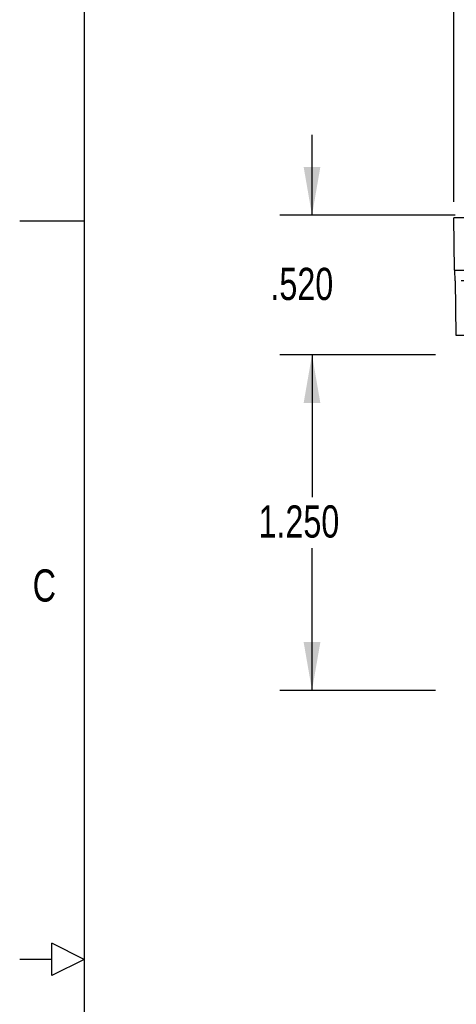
# Model space of a CAD drawing. Extents: x 0.4 to 16.6, y 0.1 to 10.9.
# Tile 15 of 22: x 0.4 to 2, y 5.3 to 9. Entities that reach past the tile are written whole.
import ezdxf

# ---------------------------------------------------------------- set-up
doc = ezdxf.new("R2010")
doc.units = 0
doc.header["$PDSIZE"] = -1
doc.linetypes.add('PHANTOM', pattern=[0.5, 0.25, -0.05, 0.05, -0.05, 0.05, -0.05])
doc.layers.get('0').update_dxf_attribs({"linetype": 'CONTINUOUS'})
doc.layers.get('DEFPOINTS').update_dxf_attribs({"linetype": 'CONTINUOUS'})
doc.styles.add('SLDTEXTSTYLE0', font='TXT', dxfattribs={"width": 0.75})
doc.dimstyles.new('SLDDIMSTYLE0', dxfattribs={"dimtxt": 0.12, "dimasz": 0.18, "dimexe": 0.12, "dimexo": 0.0625, "dimgap": 0.03, "dimtad": 0, "dimtih": 1, "dimtoh": 1, "dimdec": 3, "dimzin": 12, "dimtxsty": 'SLDTEXTSTYLE0', "dimsah": 1, "dimcen": 0.09, "dimclrd": 7, "dimclre": 7, "dimclrt": 7, "dimazin": 3, "dimtfac": 1, "dimtdec": 4, "dimtofl": 0, "dimtmove": 0, "dimatfit": 3, "dimtolj": 1, "dimtzin": 12})
doc.dimstyles.new('SLDDIMSTYLE1', dxfattribs={"dimtxt": 0.12, "dimasz": 0.18, "dimexe": 0.12, "dimexo": 0.0625, "dimgap": 0.03, "dimtad": 0, "dimtih": 1, "dimtoh": 1, "dimdec": 3, "dimzin": 4, "dimtxsty": 'SLDTEXTSTYLE0', "dimsah": 1, "dimcen": 0.09, "dimclrd": 7, "dimclre": 7, "dimclrt": 7, "dimazin": 3, "dimtfac": 1, "dimtdec": 4, "dimtofl": 0, "dimtmove": 0, "dimatfit": 3, "dimtolj": 1, "dimtzin": 12})

# ---------------------------------------------------------------- blocks, each defined once
blk = doc.blocks.new('*D14')
at = {"color": 7}
for p, q in [((1.9996, 8.3224), (1.9996, 9.2393)), ((5.8246, 8.3224), (5.8246, 9.2393)), ((1.9996, 9.1193), (3.6502, 9.1193)), ((5.8246, 9.1193), (4.1741, 9.1193))]:
    blk.add_line(p, q, dxfattribs=at)
for points in [[(1.9996, 9.1193), (2.1796, 9.0881), (2.1796, 9.1506)], [(5.8246, 9.1193), (5.6446, 9.1506), (5.6446, 9.0881)]]:
    blk.add_solid(points, dxfattribs=at)
at = {"layer": 'DEFPOINTS', "color": 7}
for p in [(1.9996, 8.2624), (5.8246, 8.2624)]:
    blk.add_point(p, dxfattribs=at)
at = {"color": 7, "insert": (3.7127, 9.1835), "char_height": 0.12, "attachment_point": 1, "style": 'SLDTEXTSTYLE0'}
blk.add_mtext('3.825', dxfattribs=at)
blk = doc.blocks.new('*D15')
at = {"color": 7}
for p, q in [((1.4703, 8.2724), (1.4703, 8.5724)), ((2.0044, 8.2724), (1.3503, 8.2724)), ((1.9311, 7.7524), (1.3503, 7.7524)), ((1.4703, 7.7524), (1.4703, 7.4524))]:
    blk.add_line(p, q, dxfattribs=at)
for points in [[(1.4703, 8.2724), (1.5015, 8.4524), (1.439, 8.4524)], [(1.4703, 7.7524), (1.439, 7.5724), (1.5015, 7.5724)]]:
    blk.add_solid(points, dxfattribs=at)
at = {"layer": 'DEFPOINTS', "color": 7}
for p in [(2.0644, 8.2724), (1.9911, 7.7524)]:
    blk.add_point(p, dxfattribs=at)
at = {"color": 7, "insert": (1.3152, 8.0765), "char_height": 0.12, "attachment_point": 1, "style": 'SLDTEXTSTYLE0'}
blk.add_mtext('.520', dxfattribs=at)
blk = doc.blocks.new('*D16')
at = {"color": 7}
for p, q in [((1.9311, 7.7524), (1.3503, 7.7524)), ((1.4703, 7.7524), (1.4703, 7.2226)), ((1.4703, 6.5024), (1.4703, 7.0322)), ((1.9311, 6.5024), (1.3503, 6.5024))]:
    blk.add_line(p, q, dxfattribs=at)
for points in [[(1.4703, 7.7524), (1.439, 7.5724), (1.5015, 7.5724)], [(1.4703, 6.5024), (1.5015, 6.6824), (1.439, 6.6824)]]:
    blk.add_solid(points, dxfattribs=at)
at = {"layer": 'DEFPOINTS', "color": 7}
for p in [(1.9911, 7.7524), (1.9911, 6.5024)]:
    blk.add_point(p, dxfattribs=at)
at = {"color": 7, "insert": (1.2708, 7.1915), "char_height": 0.12, "attachment_point": 1, "style": 'SLDTEXTSTYLE0'}
blk.add_mtext('1.250', dxfattribs=at)

msp = doc.modelspace()

# ---------------------------------------------------------------- linework, layer by layer
at = {"color": 7, "linetype": 'CONTINUOUS'}
for p, q in [((0.62, 10.62), (0.62, 0.38)), ((2.0013, 8.0674), (1.9996, 8.2624)), ((5.8246, 8.2624), (1.9996, 8.2624)), ((0.62, 8.25), (0.38, 8.25)), ((2.0013, 8.0674), (2.3373, 8.0674)), ((2.0037, 8.0274), (2.003, 8.0674)), ((2.0037, 8.0274), (2.0073, 7.8259)), ((2.0073, 7.8259), (2.1846, 7.8259)), ((0.62, 5.5), (0.5, 5.56)), ((0.5, 5.44), (0.5, 5.56)), ((0.5, 5.5), (0.38, 5.5)), ((0.62, 5.5), (0.5, 5.44))]:
    msp.add_line(p, q, dxfattribs=at)
at = {"color": 7, "linetype": 'PHANTOM'}
msp.add_line((2.2762, 8.0274), (2.0037, 8.0274), dxfattribs=at)

# ---------------------------------------------------------------- texts
at = {"color": 7, "insert": (0.4285, 6.9531), "char_height": 0.12, "attachment_point": 1, "style": 'SLDTEXTSTYLE0'}
msp.add_mtext('C', dxfattribs=at)

# ---------------------------------------------------------------- dimensions: what is measured, and where the dimension line sits
at = {"color": 7}
dim = msp.add_linear_dim(base=(1.9996, 9.1193), p1=(5.8246, 8.2624), p2=(1.9996, 8.2624), dimstyle='SLDDIMSTYLE0', dxfattribs=at)
dim.commit()
dim.dimension.update_dxf_attribs({"geometry": '*D14', "text_midpoint": (3.9121, 9.1193), "dimtype": 160})
for base, p1, p2, picture, middle in [((1.4703, 7.7524), (2.0644, 8.2724), (1.9911, 7.7524), '*D15', (1.4703, 8.0124)), ((1.4703, 6.5024), (1.9911, 7.7524), (1.9911, 6.5024), '*D16', (1.4703, 7.1274))]:
    dim = msp.add_linear_dim(base=base, p1=p1, p2=p2, angle=90, dimstyle='SLDDIMSTYLE1', dxfattribs=at)
    dim.commit()
    dim.dimension.update_dxf_attribs({"geometry": picture, "text_midpoint": middle, "dimtype": 160})

doc.saveas('drawing.dxf')
